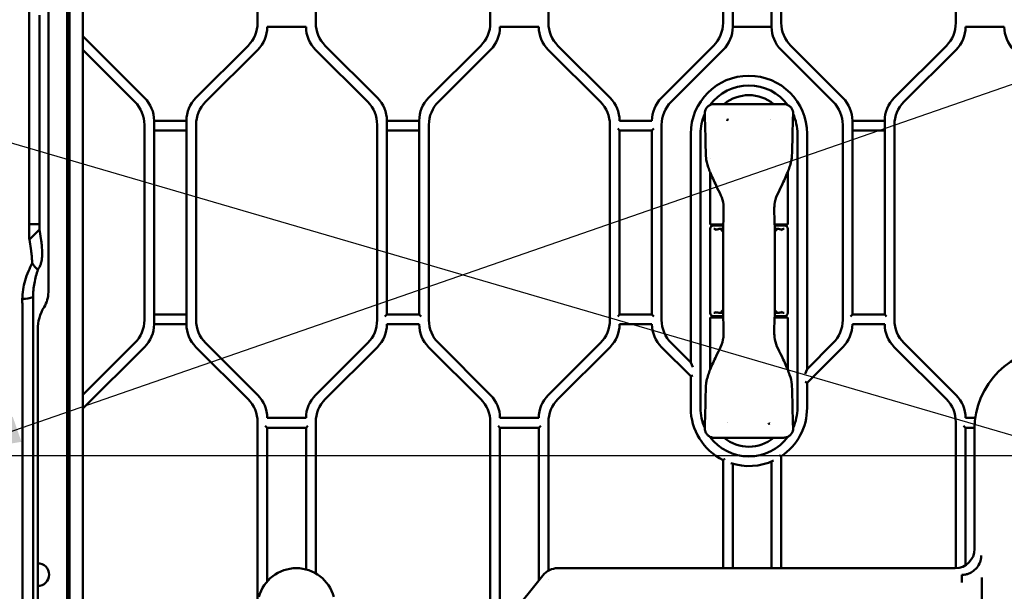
# Model space of a CAD drawing. Header units: millimetres. Extents: x 0 to 14369, y -869 to 2970.
# Tile 23 of 256: x 667 to 971, y 256 to 433. Entities that reach past the tile are written whole.
import ezdxf

# ---------------------------------------------------------------- set-up
doc = ezdxf.new("R2010")
doc.units = ezdxf.units.MM
doc.header["$LTSCALE"] = 10
for name, color, linetype, lineweight in [('Sichtbar (ISO)', 7, 'Continuous', 50), ('Skizziergeometrie (ISO)', 7, 'Continuous', 25), ('Symbol (ISO)', 7, 'Continuous', 25)]:
    doc.layers.add(name, color=color, linetype=linetype, lineweight=lineweight)
doc.styles.add('Notiztext (DIN)', font='isocpeur.ttf')
doc.dimstyles.new('Standard - Methode 2a (DIN)$7', dxfattribs={"dimscale": 10, "dimtxt": 3.5, "dimasz": 2.5, "dimexe": 3.175, "dimexo": 0.8, "dimgap": 0.8, "dimtad": 1, "dimtih": 1, "dimtoh": 1, "dimrnd": 1e-08, "dimtxsty": 'Notiztext (DIN)', "dimcen": 0.09, "dimdle": 10, "dimclrd": 256, "dimclre": 256, "dimclrt": 256, "dimazin": 2, "dimtfac": 1, "dimtmove": 0, "dimatfit": 3, "dimfxl": 1, "dimtolj": 1, "dimlwd": -1, "dimlwe": -1, "dimarcsym": 0})

msp = doc.modelspace()

# ---------------------------------------------------------------- linework, layer by layer
at = {"layer": 'Sichtbar (ISO)'}
for p, q in [((887.235, 430.591), (887.235, 493.55)), ((887.235, 493.55), (887.235, 430.591)), ((899.235, 493.55), (899.235, 430.591)), ((899.235, 430.591), (899.235, 493.55)), ((740.235, 492.307), (740.235, 431.834)), ((740.235, 431.834), (740.235, 492.307)), ((758.235, 431.834), (758.235, 492.307)), ((758.235, 492.307), (758.235, 431.834)), ((812.235, 492.307), (812.235, 431.834)), ((812.235, 431.834), (812.235, 492.307)), ((830.235, 431.834), (830.235, 492.307)), ((830.235, 431.834), (830.235, 492.307)), ((884.235, 492.307), (884.235, 431.834)), ((884.235, 492.307), (884.235, 431.834)), ((902.235, 431.834), (902.235, 492.307)), ((902.235, 492.307), (902.235, 431.834)), ((956.235, 492.307), (956.235, 431.834)), ((956.235, 431.834), (956.235, 492.307)), ((681.383, 232.759), (681.383, 482.426)), ((682.035, 482.172), (682.035, 232.356)), ((682.035, 232.356), (682.035, 482.172)), ((686.235, 230.488), (686.235, 481.182)), ((686.235, 481.182), (686.235, 230.488)), ((675.535, 348.536), (675.535, 453.605)), ((669.6, 369.506), (669.6, 432.635)), ((672.766, 432.606), (672.766, 369.506)), ((743.235, 430.591), (755.235, 430.591)), ((815.235, 430.591), (827.235, 430.591)), ((887.235, 430.591), (899.235, 430.591)), ((899.235, 430.591), (887.235, 430.591)), ((959.235, 430.591), (971.235, 430.591)), ((705.306, 408.621), (686.235, 427.692)), ((686.235, 427.692), (705.306, 408.621)), ((686.235, 423.449), (702.306, 407.378)), ((702.306, 407.378), (686.235, 423.449)), ((737.306, 424.763), (721.163, 408.621)), ((721.163, 408.621), (737.306, 424.763)), ((724.163, 407.378), (740.306, 423.52)), ((724.163, 407.378), (740.306, 423.52)), ((758.163, 423.52), (774.306, 407.378)), ((758.163, 423.52), (774.306, 407.378)), ((777.306, 408.621), (761.163, 424.763)), ((761.163, 424.763), (777.306, 408.621)), ((809.306, 424.763), (793.163, 408.621)), ((793.163, 408.621), (809.306, 424.763)), ((796.163, 407.378), (812.306, 423.52)), ((796.163, 407.378), (812.306, 423.52)), ((830.163, 423.52), (846.306, 407.378)), ((830.163, 423.52), (846.306, 407.378)), ((849.306, 408.621), (833.163, 424.763)), ((849.306, 408.621), (833.163, 424.763)), ((881.306, 424.763), (865.163, 408.621)), ((881.306, 424.763), (865.163, 408.621)), ((868.163, 407.378), (884.306, 423.52)), ((884.306, 423.52), (868.163, 407.378)), ((902.163, 423.52), (918.306, 407.378)), ((918.306, 407.378), (902.163, 423.52)), ((921.306, 408.621), (905.163, 424.763)), ((905.163, 424.763), (921.306, 408.621)), ((953.306, 424.763), (937.163, 408.621)), ((937.163, 408.621), (953.306, 424.763)), ((940.163, 407.378), (956.306, 423.52)), ((940.163, 407.378), (956.306, 423.52)), ((902.906, 406.718), (881.563, 406.718)), ((705.235, 400.307), (705.235, 339.834)), ((705.235, 339.834), (705.235, 400.307)), ((718.235, 401.55), (708.235, 401.55)), ((708.235, 338.591), (708.235, 401.55)), ((708.235, 401.55), (718.235, 401.55)), ((708.235, 401.55), (708.235, 338.591)), ((718.235, 401.55), (718.235, 338.591)), ((718.235, 338.591), (718.235, 401.55)), ((721.235, 339.834), (721.235, 400.307)), ((721.235, 339.834), (721.235, 400.307)), ((777.235, 400.307), (777.235, 339.834)), ((777.235, 400.307), (777.235, 339.834)), ((780.235, 341.591), (780.235, 401.55)), ((790.235, 401.55), (780.235, 401.55)), ((780.235, 401.55), (780.235, 341.591)), ((780.235, 401.55), (790.235, 401.55)), ((790.235, 401.55), (790.235, 341.591)), ((790.235, 341.591), (790.235, 401.55)), ((793.235, 339.834), (793.235, 400.307)), ((793.235, 339.834), (793.235, 400.307)), ((849.235, 400.307), (849.235, 339.834)), ((849.235, 400.307), (849.235, 339.834)), ((851.635, 399.15), (852.235, 398.55)), ((862.235, 401.55), (852.235, 401.55)), ((862.235, 398.55), (862.835, 399.15)), ((865.235, 339.834), (865.235, 400.307)), ((865.235, 400.307), (865.235, 339.834)), ((921.235, 400.307), (921.235, 339.834)), ((921.235, 339.834), (921.235, 400.307)), ((924.235, 341.591), (924.235, 401.55)), ((934.235, 401.55), (924.235, 401.55)), ((924.235, 401.55), (924.235, 341.591)), ((924.235, 401.55), (934.235, 401.55)), ((934.235, 401.55), (934.235, 341.591)), ((934.235, 341.591), (934.235, 401.55)), ((937.235, 339.834), (937.235, 400.307)), ((937.235, 339.834), (937.235, 400.307)), ((708.235, 398.55), (718.235, 398.55)), ((718.235, 398.55), (708.235, 398.55)), ((780.235, 398.55), (790.235, 398.55)), ((790.235, 398.55), (780.235, 398.55)), ((852.235, 341.591), (852.235, 398.55)), ((852.235, 398.55), (852.235, 341.591)), ((852.235, 398.55), (862.235, 398.55)), ((862.235, 398.55), (862.235, 341.591)), ((862.235, 341.591), (862.235, 398.55)), ((874.235, 397.471), (874.235, 326.692)), ((874.235, 326.692), (874.235, 397.471)), ((877.235, 312.671), (877.235, 397.471)), ((877.235, 397.471), (877.235, 312.671)), ((907.235, 397.471), (907.235, 312.671)), ((907.235, 312.671), (907.235, 397.471)), ((910.235, 324.692), (910.235, 397.471)), ((910.235, 397.471), (910.235, 324.692)), ((924.235, 398.55), (934.235, 398.55)), ((934.235, 398.55), (924.235, 398.55)), ((880.235, 389.769), (880.235, 389.769)), ((880.235, 385.621), (880.235, 369.471)), ((904.235, 369.471), (904.235, 385.621)), ((672.766, 369.506), (669.6, 369.506)), ((880.235, 369.471), (884.273, 369.471)), ((884.248, 369.071), (881.235, 369.071)), ((884.235, 369.471), (884.235, 369.071)), ((884.268, 369.071), (884.26, 369.071)), ((884.284, 369.471), (884.293, 369.471)), ((900.196, 369.471), (904.235, 369.471)), ((903.235, 369.071), (900.221, 369.071)), ((900.235, 369.471), (900.235, 369.071)), ((669.657, 364.808), (672.825, 367.929)), ((672.825, 367.929), (673.324, 364.463)), ((880.235, 368.071), (880.235, 342.071)), ((880.256, 368.45), (880.294, 368.411)), ((880.256, 368.45), (880.256, 368.274)), ((880.256, 368.45), (880.309, 368.45)), ((880.294, 368.411), (880.256, 368.45)), ((884.241, 368.071), (883.299, 368.071)), ((901.171, 368.071), (900.237, 368.071)), ((904.16, 368.45), (904.214, 368.45)), ((904.214, 368.45), (904.175, 368.411)), ((904.175, 368.411), (904.214, 368.45)), ((904.214, 368.274), (904.214, 368.45)), ((904.235, 368.071), (904.235, 342.071)), ((670.158, 361.332), (669.657, 364.808)), ((667.492, 248.133), (667.492, 342.538)), ((670.819, 248.133), (670.819, 342.538)), ((718.235, 341.591), (708.235, 341.591)), ((708.235, 341.591), (718.235, 341.591)), ((780.235, 341.591), (779.635, 340.991)), ((790.235, 341.591), (780.235, 341.591)), ((790.835, 340.991), (790.235, 341.591)), ((852.235, 341.591), (851.635, 340.991)), ((862.235, 341.591), (852.235, 341.591)), ((862.835, 340.991), (862.235, 341.591)), ((880.256, 341.867), (880.256, 341.691)), ((880.256, 341.691), (880.294, 341.73)), ((880.294, 341.73), (880.256, 341.691)), ((880.309, 341.691), (880.256, 341.691)), ((883.299, 342.071), (884.232, 342.071)), ((900.237, 342.071), (901.171, 342.071)), ((904.214, 341.691), (904.16, 341.691)), ((904.214, 341.691), (904.175, 341.73)), ((904.175, 341.73), (904.214, 341.691)), ((904.214, 341.691), (904.214, 341.867)), ((924.235, 341.591), (923.635, 340.991)), ((934.235, 341.591), (924.235, 341.591)), ((934.835, 340.991), (934.235, 341.591)), ((708.235, 338.591), (718.235, 338.591)), ((718.235, 338.591), (708.235, 338.591)), ((780.235, 338.591), (790.235, 338.591)), ((852.235, 338.591), (862.235, 338.591)), ((884.273, 340.671), (880.235, 340.671)), ((880.235, 340.671), (880.235, 324.52)), ((881.235, 341.071), (884.248, 341.071)), ((884.235, 340.671), (884.235, 341.071)), ((904.235, 340.671), (900.196, 340.671)), ((900.221, 341.071), (903.235, 341.071)), ((900.235, 340.671), (900.235, 341.071)), ((904.235, 324.52), (904.235, 340.671)), ((924.235, 338.591), (934.235, 338.591)), ((672.235, 336.897), (672.235, 249.549)), ((702.306, 332.763), (686.235, 316.692)), ((686.235, 316.692), (702.306, 332.763)), ((740.306, 316.621), (724.163, 332.763)), ((740.306, 316.621), (724.163, 332.763)), ((774.306, 332.763), (758.163, 316.621)), ((774.306, 332.763), (758.163, 316.621)), ((812.306, 316.621), (796.163, 332.763)), ((812.306, 316.621), (796.163, 332.763)), ((846.306, 332.763), (830.163, 316.621)), ((846.306, 332.763), (830.163, 316.621)), ((874.235, 326.692), (868.163, 332.763)), ((868.163, 332.763), (874.235, 326.692)), ((918.306, 332.763), (910.235, 324.692)), ((910.235, 324.692), (918.306, 332.763)), ((956.306, 316.621), (940.163, 332.763)), ((956.306, 316.621), (940.163, 332.763)), ((686.235, 312.449), (705.306, 331.52)), ((705.306, 331.52), (686.235, 312.449)), ((721.163, 331.52), (737.306, 315.378)), ((737.306, 315.378), (721.163, 331.52)), ((761.163, 315.378), (777.306, 331.52)), ((761.163, 315.378), (777.306, 331.52)), ((793.163, 331.52), (809.306, 315.378)), ((793.163, 331.52), (809.306, 315.378)), ((833.163, 315.378), (849.306, 331.52)), ((833.163, 315.378), (849.306, 331.52)), ((865.163, 331.52), (874.235, 322.449)), ((865.163, 331.52), (874.235, 322.449)), ((910.235, 320.449), (921.306, 331.52)), ((910.235, 320.449), (921.306, 331.52)), ((937.163, 331.52), (953.306, 315.378)), ((937.163, 331.52), (953.306, 315.378)), ((874.235, 326.692), (874.835, 325.243)), ((874.235, 326.692), (874.835, 325.243)), ((910.235, 324.692), (909.635, 323.243)), ((910.235, 324.692), (909.635, 323.243)), ((874.235, 322.449), (874.835, 322.698)), ((874.835, 322.698), (874.235, 322.449)), ((874.235, 322.449), (874.235, 312.671)), ((874.235, 322.449), (874.235, 312.671)), ((905.511, 319.883), (905.511, 319.883)), ((909.635, 320.698), (910.235, 320.449)), ((910.235, 320.449), (909.635, 320.698)), ((910.235, 312.671), (910.235, 320.449)), ((910.235, 312.671), (910.235, 320.449)), ((740.235, 308.307), (740.235, 252.65)), ((740.235, 252.65), (740.235, 308.307)), ((755.235, 309.55), (743.235, 309.55)), ((758.235, 261.463), (758.235, 308.307)), ((758.235, 261.463), (758.235, 308.307)), ((812.235, 308.307), (812.235, 247.834)), ((812.235, 308.307), (812.235, 247.834)), ((827.235, 309.55), (815.235, 309.55)), ((830.235, 262.333), (830.235, 308.307)), ((830.235, 262.333), (830.235, 308.307)), ((956.235, 308.307), (956.235, 263.074)), ((956.235, 308.307), (956.235, 263.074)), ((962.275, 309.55), (959.235, 309.55)), ((742.635, 307.15), (743.235, 306.55)), ((743.235, 259.008), (743.235, 306.55)), ((743.235, 306.55), (743.235, 259.008)), ((743.235, 306.55), (755.235, 306.55)), ((755.235, 306.55), (755.835, 307.15)), ((755.235, 306.55), (755.235, 262.689)), ((755.235, 262.689), (755.235, 306.55)), ((814.635, 307.15), (815.235, 306.55)), ((815.235, 246.591), (815.235, 306.55)), ((815.235, 306.55), (815.235, 246.591)), ((815.235, 306.55), (827.235, 306.55)), ((827.235, 306.55), (827.835, 307.15)), ((827.235, 306.55), (827.235, 259.321)), ((827.235, 259.321), (827.235, 306.55)), ((958.635, 307.15), (959.235, 306.55)), ((959.235, 263.991), (959.235, 306.55)), ((959.235, 306.55), (959.235, 263.991)), ((959.235, 306.55), (962.038, 306.55)), ((962.033, 306.071), (962.033, 269.062)), ((881.563, 303.424), (902.906, 303.424)), ((884.235, 296.546), (884.235, 263.071)), ((884.235, 296.546), (884.235, 263.071)), ((899.235, 296.087), (899.235, 263.071)), ((899.235, 263.071), (899.235, 296.087)), ((902.235, 263.071), (902.235, 297.704)), ((902.235, 263.071), (902.235, 297.704)), ((887.235, 263.071), (887.235, 295.379)), ((887.235, 295.379), (887.235, 263.071)), ((956.042, 263.071), (833.114, 263.071)), ((828.436, 260.822), (805.238, 231.825)), ((830.235, 259.561), (830.235, 259.562)), ((830.235, 259.561), (830.235, 259.562)), ((958.124, 258.592), (958.124, 260.989)), ((964.3, 222.249), (964.302, 260.24))]:
    msp.add_line(p, q, dxfattribs=at)
for centre, radius, start, end in [((730.235, 431.834), 10, 315, 0), ((730.235, 431.834), 10, 315, 0), ((733.235, 430.591), 10, 315, 0), ((733.235, 430.591), 10, 315, 0), ((765.235, 430.591), 10, 180, 225), ((765.235, 430.591), 10, 180, 225), ((768.235, 431.834), 10, 180, 225), ((768.235, 431.834), 10, 180, 225), ((802.235, 431.834), 10, 315, 0), ((802.235, 431.834), 10, 315, 0), ((805.235, 430.591), 10, 315, 0), ((805.235, 430.591), 10, 315, 0), ((837.235, 430.591), 10, 180, 225), ((837.235, 430.591), 10, 180, 225), ((840.235, 431.834), 10, 180, 225), ((840.235, 431.834), 10, 180, 225), ((874.235, 431.834), 10, 315, 0), ((874.235, 431.834), 10, 315, 0), ((877.235, 430.591), 10, 315, 0), ((877.235, 430.591), 10, 315, 0), ((909.235, 430.591), 10, 180, 225), ((909.235, 430.591), 10, 180, 225), ((912.235, 431.834), 10, 180, 225), ((912.235, 431.834), 10, 180, 225), ((946.235, 431.834), 10, 315, 0), ((946.235, 431.834), 10, 315, 0), ((949.235, 430.591), 10, 315, 0), ((949.235, 430.591), 10, 315, 0), ((981.235, 430.591), 10, 180, 225), ((981.235, 430.591), 10, 180, 225), ((892.235, 397.471), 18, 0, 180), ((892.235, 397.471), 18, 0, 180), ((892.235, 397.471), 15, 36.45195, 143.54886), ((892.235, 397.471), 15, 36.45195, 143.54886), ((698.235, 401.55), 10, 0, 45), ((698.235, 401.55), 10, 0, 45), ((728.235, 401.55), 10, 135, 180), ((728.235, 401.55), 10, 135, 180), ((770.235, 401.55), 10, 0, 45), ((770.235, 401.55), 10, 0, 45), ((800.235, 401.55), 10, 135, 180), ((800.235, 401.55), 10, 135, 180), ((842.235, 401.55), 10, 0, 45), ((842.235, 401.55), 10, 0, 45), ((872.235, 401.55), 10, 135, 180), ((872.235, 401.55), 10, 135, 180), ((892.235, 397.471), 12, 50.40623, 129.59377), ((914.235, 401.55), 10, 0, 45), ((914.235, 401.55), 10, 0, 45), ((944.235, 401.55), 10, 135, 180), ((944.235, 401.55), 10, 135, 180), ((695.235, 400.307), 10, 0, 45), ((695.235, 400.307), 10, 0, 45), ((731.235, 400.307), 10, 135, 180), ((731.235, 400.307), 10, 135, 180), ((767.235, 400.307), 10, 0, 45), ((767.235, 400.307), 10, 0, 45), ((803.235, 400.307), 10, 135, 180), ((803.235, 400.307), 10, 135, 180), ((839.235, 400.307), 10, 0, 45), ((839.235, 400.307), 10, 0, 45), ((875.235, 400.307), 10, 135, 180), ((875.235, 400.307), 10, 135, 180), ((911.235, 400.307), 10, 0, 45), ((911.235, 400.307), 10, 0, 45), ((947.235, 400.307), 10, 135, 180), ((947.235, 400.307), 10, 135, 180), ((892.235, 397.471), 15, 155.68294, 180), ((892.235, 397.471), 15, 155.68294, 180), ((892.235, 397.471), 8, 144.71038, 144.71338), ((892.235, 397.471), 15, 0, 24.31706), ((892.235, 397.471), 15, 0, 24.31706), ((892.235, 397.471), 8, 34.41257, 34.41291), ((881.235, 368.071), 1, 90, 180), ((903.235, 368.071), 1, 0, 90), ((881.235, 342.071), 1, 180, 270), ((903.235, 342.071), 1, 270, 0), ((695.235, 339.834), 10, 315, 0), ((695.235, 339.834), 10, 315, 0), ((698.235, 338.591), 10, 315, 0), ((698.235, 338.591), 10, 315, 0), ((728.235, 338.591), 10, 180, 225), ((728.235, 338.591), 10, 180, 225), ((731.235, 339.834), 10, 180, 225), ((731.235, 339.834), 10, 180, 225), ((767.235, 339.834), 10, 315, 0), ((767.235, 339.834), 10, 315, 0), ((770.235, 338.591), 10, 315, 0), ((770.235, 338.591), 10, 315, 0), ((800.235, 338.591), 10, 180, 225), ((800.235, 338.591), 10, 180, 225), ((803.235, 339.834), 10, 180, 225), ((803.235, 339.834), 10, 180, 225), ((839.235, 339.834), 10, 315, 0), ((839.235, 339.834), 10, 315, 0), ((842.235, 338.591), 10, 315, 0), ((842.235, 338.591), 10, 315, 0), ((872.235, 338.591), 10, 180, 225), ((872.235, 338.591), 10, 180, 225), ((875.235, 339.834), 10, 180, 225), ((875.235, 339.834), 10, 180, 225), ((911.235, 339.834), 10, 315, 0), ((911.235, 339.834), 10, 315, 0), ((914.235, 338.591), 10, 315, 0), ((914.235, 338.591), 10, 315, 0), ((944.235, 338.591), 10, 180, 225), ((944.235, 338.591), 10, 180, 225), ((947.235, 339.834), 10, 180, 225), ((947.235, 339.834), 10, 180, 225), ((987.235, 306.071), 25.201, 90, 180), ((730.235, 308.307), 10, 0, 45), ((730.235, 308.307), 10, 0, 45), ((733.235, 309.55), 10, 0, 45), ((733.235, 309.55), 10, 0, 45), ((765.235, 309.55), 10, 135, 180), ((765.235, 309.55), 10, 135, 180), ((768.235, 308.307), 10, 135, 180), ((768.235, 308.307), 10, 135, 180), ((802.235, 308.307), 10, 0, 45), ((802.235, 308.307), 10, 0, 45), ((805.235, 309.55), 10, 0, 45), ((805.235, 309.55), 10, 0, 45), ((837.235, 309.55), 10, 135, 180), ((837.235, 309.55), 10, 135, 180), ((840.235, 308.307), 10, 135, 180), ((840.235, 308.307), 10, 135, 180), ((946.235, 308.307), 10, 0, 45), ((946.235, 308.307), 10, 0, 45), ((949.235, 309.55), 10, 0, 45), ((949.235, 309.55), 10, 0, 45), ((892.235, 312.671), 18, 180, 243.6122), ((892.235, 312.671), 18, 180, 243.6122), ((892.235, 312.671), 15, 180, 204.31706), ((892.235, 312.671), 15, 180, 204.31706), ((892.235, 312.671), 18, 303.74899, 0), ((892.235, 312.671), 18, 303.74899, 0), ((892.235, 312.671), 15, 335.68294, 0), ((892.235, 312.671), 15, 335.68294, 0), ((892.235, 312.671), 8, 215.09213, 215.09334), ((892.234, 312.671), 8, 325.50273, 325.50322), ((892.235, 312.671), 15, 216.45195, 323.54886), ((892.235, 312.671), 15, 216.45195, 323.54886), ((892.235, 312.671), 12, 230.40623, 309.59377), ((892.235, 312.671), 18, 251.8738, 294.97497), ((892.235, 312.671), 18, 251.8738, 294.97497), ((672.235, 261.071), 3.5, 270, 90), ((672.235, 261.071), 3.5, 270, 90), ((752.235, 251.071), 12, 15, 165)]:
    msp.add_arc(centre, radius, start, end, dxfattribs=at)
for centre, major_axis, ratio, start_param, end_param in [((885.235, 368.836), (1, -0.034), 0.4299466, 3.126804, 3.1562706), ((899.234, 368.836), (1, 0.034), 0.4299438, 6.2685166, 6.2979831), ((667.524, 348.689), (-1.215, 8.437), 0.9385552, 3.9779076, 4.5601601), ((684.251, 336.668), (1.822, -12.655), 0.9385552, 3.9779076, 4.5601601), ((885.235, 341.305), (1, 0.034), 0.4299438, 3.126924, 3.1563904), ((899.234, 341.305), (1, -0.034), 0.4299441, 6.2683956, 6.2978627), ((956.025, 269.079), (-4.254, 4.254), 0.9972647, 2.357564, 3.9256213), ((833.122, 257.062), (-2.604, 5.417), 0.9983138, 5.8358162, 6.7304366)]:
    msp.add_ellipse(centre, major_axis=major_axis, ratio=ratio, start_param=start_param, end_param=end_param, dxfattribs=at)
for points, knots in [([(669.6, 432.635), (669.6, 433.143), (669.593, 433.649), (669.584, 434.622), (669.582, 435.084), (669.592, 435.922), (669.604, 436.293), (669.633, 436.913), (669.649, 437.159), (669.657, 437.333)], [-0.30604565, -0.30604565, -0.30604565, -0.30604565, -0.22973931, -0.22973931, -0.15301664, -0.15301664, -0.07630058, -0.07630058, -0.000001, -0.000001, -0.000001, -0.000001]), ([(672.823, 434.202), (672.814, 434.133), (672.806, 434.047), (672.791, 433.841), (672.785, 433.724), (672.775, 433.45), (672.771, 433.299), (672.767, 432.965), (672.766, 432.785), (672.766, 432.606)], [-0.10425951, -0.10425951, -0.10425951, -0.10425951, -0.07717399, -0.07717399, -0.05198374, -0.05198374, -0.02693064, -0.02693064, -0.00001191, -0.00001191, -0.00001191, -0.00001191]), ([(878.564, 403.696), (878.558, 404.016), (878.602, 404.34), (878.79, 404.956), (878.942, 405.253), (879.316, 405.758), (879.538, 405.976), (880.035, 406.328), (880.315, 406.468), (880.913, 406.664), (881.24, 406.717), (881.563, 406.718)], [0, 0, 0, 0, 0.047882, 0.047882, 0.09657416, 0.09657416, 0.14208099, 0.14208099, 0.18802274, 0.18802274, 0.23645899, 0.23645899, 0.23645899, 0.23645899]), ([(902.906, 406.718), (903.226, 406.717), (903.549, 406.665), (904.164, 406.466), (904.463, 406.315), (904.988, 405.928), (905.22, 405.685), (905.569, 405.165), (905.699, 404.886), (905.871, 404.307), (905.913, 403.999), (905.905, 403.696)], [0, 0, 0, 0, 0.04790711, 0.04790711, 0.09693461, 0.09693461, 0.14578288, 0.14578288, 0.19093518, 0.19093518, 0.23639766, 0.23639766, 0.23639766, 0.23639766]), ([(885.542, 401.5), (885.546, 401.58), (885.555, 401.658), (885.57, 401.732), (885.577, 401.764), (885.585, 401.796), (885.594, 401.827), (885.605, 401.867), (885.619, 401.906), (885.634, 401.944), (885.66, 402.01), (885.692, 402.073), (885.728, 402.132)], [0, 0, 0, 0, 0.33333333, 0.33333333, 0.33333333, 0.47908699, 0.47908699, 0.47908699, 0.66666667, 0.66666667, 0.66666667, 0.99995189, 0.99995189, 0.99995189, 0.99995189]), ([(880.246, 385.592), (880.035, 386.115), (879.842, 386.647), (879.342, 388.183), (878.976, 389.206), (878.958, 390.257)], [0, 0, 0, 0, 0.08466845, 0.08466845, 0.2424126, 0.2424126, 0.2424126, 0.2424126]), ([(905.511, 390.258), (905.504, 389.85), (905.415, 389.446), (905.186, 388.443), (905.014, 387.844), (904.643, 386.692), (904.443, 386.138), (904.223, 385.592)], [0, 0, 0, 0, 0.06117041, 0.06117041, 0.15437238, 0.15437238, 0.24269216, 0.24269216, 0.24269216, 0.24269216]), ([(884.334, 375.604), (884.23, 376.581), (883.948, 377.546), (883.112, 379.473), (882.555, 380.446), (882.085, 381.46)], [0, 0, 0, 0, 0.14740806, 0.14740806, 0.3150296, 0.3150296, 0.3150296, 0.3150296]), ([(902.384, 381.46), (901.945, 380.513), (901.432, 379.602), (900.567, 377.689), (900.247, 376.654), (900.135, 375.604)], [0, 0, 0, 0, 0.15651368, 0.15651368, 0.31492024, 0.31492024, 0.31492024, 0.31492024]), ([(884.235, 368.876), (884.305, 369.898), (884.353, 371.017), (884.383, 372.617), (884.388, 373.095), (884.388, 373.571)], [0, 0, 0, 0, 0.17092944, 0.17092944, 0.24232587, 0.24232587, 0.24232587, 0.24232587]), ([(900.082, 373.571), (900.082, 372.428), (900.108, 371.271), (900.18, 369.74), (900.205, 369.301), (900.234, 368.876)], [0, 0, 0, 0, 0.17135021, 0.17135021, 0.24232225, 0.24232225, 0.24232225, 0.24232225]), ([(669.6, 369.506), (669.6, 368.998), (669.593, 368.492), (669.584, 367.519), (669.582, 367.057), (669.592, 366.219), (669.604, 365.848), (669.633, 365.228), (669.649, 364.982), (669.657, 364.808)], [0.000001, 0.000001, 0.000001, 0.000001, 0.07630703, 0.07630703, 0.15302625, 0.15302625, 0.22974126, 0.22974126, 0.30603639, 0.30603639, 0.30603639, 0.30603639]), ([(672.766, 369.506), (672.767, 369.127), (672.771, 368.789), (672.781, 368.521), (672.791, 368.253), (672.806, 368.055), (672.825, 367.929)], [0.00000108, 0.00000108, 0.00000108, 0.00000108, 0.5, 0.5, 0.5, 0.99999476, 0.99999476, 0.99999476, 0.99999476]), ([(884.237, 368.691), (884.24, 367.449), (884.236, 366.208), (884.235, 364.966), (884.23, 361.667), (884.235, 358.369), (884.235, 355.07)], [0.00000258, 0.00000258, 0.00000258, 0.00000258, 0.27351948, 0.27351948, 0.27351948, 1, 1, 1, 1]), ([(884.235, 368.864), (884.235, 368.861), (884.235, 368.857), (884.235, 368.848), (884.235, 368.843), (884.235, 368.824), (884.235, 368.808), (884.235, 368.761), (884.235, 368.724), (884.237, 368.691)], [-0.0095081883, -0.0095081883, -0.0095081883, -0.0095081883, -0.0085306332, -0.0085306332, -0.0074950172, -0.0074950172, -0.0051323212, -0.0051323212, -0.0002609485, -0.0002609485, -0.0002609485, -0.0002609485]), ([(900.235, 355.07), (900.235, 358.369), (900.231, 361.667), (900.234, 364.966), (900.236, 366.207), (900.238, 367.449), (900.237, 368.691)], [0, 0, 0, 0, 0.7264823, 0.7264823, 0.7264823, 1, 1, 1, 1]), ([(900.235, 368.724), (900.235, 368.747), (900.235, 368.771), (900.235, 368.808), (900.235, 368.824), (900.235, 368.843), (900.235, 368.848), (900.235, 368.857), (900.235, 368.861), (900.235, 368.864)], [-0.007705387, -0.007705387, -0.007705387, -0.007705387, -0.0043992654, -0.0043992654, -0.0020244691, -0.0020244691, -0.0009836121, -0.0009836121, -0.0000009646, -0.0000009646, -0.0000009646, -0.0000009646]), ([(882.72, 367.989), (882.635, 367.967), (882.556, 367.944), (882.422, 367.914), (882.369, 367.905), (882.273, 367.898), (882.233, 367.898), (882.135, 367.904), (882.081, 367.912), (881.872, 367.959), (881.725, 368.018), (881.523, 368.059), (881.481, 368.065), (881.44, 368.068)], [-0.14662937, -0.14662937, -0.14662937, -0.14662937, -0.12154983, -0.12154983, -0.10421704, -0.10421704, -0.09078041, -0.09078041, -0.07273875, -0.07273875, -0.02108659, -0.02108659, -0.0068725, -0.0068725, -0.0068725, -0.0068725]), ([(883.298, 368.071), (883.199, 368.071), (883.104, 368.064), (882.908, 368.035), (882.814, 368.013), (882.72, 367.989)], [-0.046013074, -0.046013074, -0.046013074, -0.046013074, -0.023791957, -0.023791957, -0.000030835, -0.000030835, -0.000030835, -0.000030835]), ([(884.239, 367.153), (884.133, 367.304), (883.837, 367.673), (883.513, 367.945), (883.298, 368.071)], [0.59541916, 0.59541916, 0.59541916, 0.59541916, 0.75, 1, 1, 1, 1]), ([(901.171, 368.071), (900.956, 367.945), (900.635, 367.675), (900.341, 367.31), (900.237, 367.162)], [0, 0, 0, 0, 0.25, 0.40142511, 0.40142511, 0.40142511, 0.40142511]), ([(901.749, 367.989), (901.655, 368.013), (901.561, 368.035), (901.366, 368.064), (901.27, 368.071), (901.171, 368.071)], [-0.046041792, -0.046041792, -0.046041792, -0.046041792, -0.022271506, -0.022271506, -0.000012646, -0.000012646, -0.000012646, -0.000012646]), ([(903.029, 368.068), (902.988, 368.065), (902.947, 368.059), (902.746, 368.019), (902.598, 367.959), (902.388, 367.913), (902.334, 367.904), (902.237, 367.898), (902.196, 367.898), (902.1, 367.905), (902.048, 367.914), (901.914, 367.943), (901.835, 367.967), (901.749, 367.989)], [-0.12129852, -0.12129852, -0.12129852, -0.12129852, -0.10922201, -0.10922201, -0.06425695, -0.06425695, -0.04856015, -0.04856015, -0.03688953, -0.03688953, -0.02185802, -0.02185802, -0.00002355, -0.00002355, -0.00002355, -0.00002355]), ([(673.324, 364.463), (673.365, 364.175), (673.405, 363.864), (673.485, 363.12), (673.523, 362.707), (673.56, 362.252)], [-0.24745714, -0.24745714, -0.24745714, -0.24745714, -0.1253141, -0.1253141, -0.00029978, -0.00029978, -0.00029978, -0.00029978]), ([(670.555, 357.429), (670.526, 357.854), (670.496, 358.255), (670.434, 359.011), (670.402, 359.364), (670.335, 360.019), (670.301, 360.32), (670.23, 360.868), (670.194, 361.114), (670.158, 361.332)], [0.00006086, 0.00006086, 0.00006086, 0.00006086, 0.09555917, 0.09555917, 0.19123709, 0.19123709, 0.28686677, 0.28686677, 0.38248167, 0.38248167, 0.38248167, 0.38248167]), ([(673.56, 362.252), (673.63, 361.359), (673.661, 360.361), (673.537, 358.852), (673.455, 358.252), (673.217, 357.335), (673.119, 357.023), (672.838, 356.335), (672.673, 356.03), (672.502, 355.769)], [-0.30976326, -0.30976326, -0.30976326, -0.30976326, -0.16514188, -0.16514188, -0.08593909, -0.08593909, -0.04706002, -0.04706002, -0.0000136, -0.0000136, -0.0000136, -0.0000136]), ([(667.47, 346.281), (667.466, 347.302), (667.541, 348.293), (667.838, 350.237), (668.057, 351.174), (668.615, 353.086), (668.972, 354.048), (669.737, 355.837), (670.148, 356.67), (670.555, 357.429)], [0.00001349, 0.00001349, 0.00001349, 0.00001349, 0.15588231, 0.15588231, 0.31186093, 0.31186093, 0.49262299, 0.49262299, 0.67475242, 0.67475242, 0.67475242, 0.67475242]), ([(670.555, 357.429), (670.64, 357.29), (670.728, 357.151), (670.916, 356.874), (671.015, 356.739), (671.189, 356.515), (671.261, 356.427), (671.724, 355.886), (672.062, 355.606), (672.286, 355.417)], [0, 0, 0, 0, 0.04637098, 0.04637098, 0.09290232, 0.09290232, 0.12377966, 0.12377966, 0.28509255, 0.28509255, 0.28509255, 0.28509255]), ([(672.286, 355.417), (671.876, 354.154), (671.487, 352.773), (670.941, 349.877), (670.773, 348.436), (670.798, 346.875)], [0.00000097, 0.00000097, 0.00000097, 0.00000097, 0.27146084, 0.27146084, 0.51931406, 0.51931406, 0.51931406, 0.51931406]), ([(672.502, 355.769), (672.465, 355.711), (672.428, 355.653), (672.356, 355.536), (672.321, 355.477), (672.286, 355.417)], [0.000127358, 0.000127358, 0.000127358, 0.000127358, 0.010422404, 0.010422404, 0.020771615, 0.020771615, 0.020771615, 0.020771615]), ([(884.235, 355.07), (884.235, 351.772), (884.238, 348.474), (884.235, 345.175), (884.233, 343.934), (884.231, 342.692), (884.232, 341.45)], [0, 0, 0, 0, 0.7264857, 0.7264857, 0.7264857, 1, 1, 1, 1]), ([(900.237, 341.45), (900.238, 342.692), (900.236, 343.934), (900.234, 345.175), (900.231, 348.474), (900.235, 351.772), (900.235, 355.07)], [0, 0, 0, 0, 0.2735187, 0.2735187, 0.2735187, 1, 1, 1, 1]), ([(670.798, 346.875), (670.243, 346.776), (669.689, 346.677), (668.101, 346.394), (667.757, 346.332), (667.486, 346.284), (667.482, 346.283), (667.47, 346.281)], [0.000001, 0.000001, 0.000001, 0.000001, 0.11198743, 0.11198743, 0.32069133, 0.32069133, 0.32664468, 0.32664468, 0.32664468, 0.32664468]), ([(667.492, 342.538), (667.492, 343.165), (667.488, 343.792), (667.479, 345.042), (667.473, 345.664), (667.47, 346.281)], [0.00000769, 0.00000769, 0.00000769, 0.00000769, 0.09409109, 0.09409109, 0.18834463, 0.18834463, 0.18834463, 0.18834463]), ([(670.819, 342.538), (670.819, 343.265), (670.818, 343.992), (670.81, 345.44), (670.805, 346.16), (670.798, 346.875)], [0.000001, 0.000001, 0.000001, 0.000001, 0.10909513, 0.10909513, 0.2181894, 0.2181894, 0.2181894, 0.2181894]), ([(881.44, 342.073), (881.481, 342.076), (881.522, 342.082), (881.723, 342.122), (881.871, 342.182), (882.081, 342.228), (882.135, 342.237), (882.232, 342.243), (882.273, 342.243), (882.369, 342.236), (882.422, 342.227), (882.555, 342.198), (882.634, 342.174), (882.72, 342.152)], [-0.1212985, -0.1212985, -0.1212985, -0.1212985, -0.10922199, -0.10922199, -0.06425694, -0.06425694, -0.04856013, -0.04856013, -0.03688952, -0.03688952, -0.02185801, -0.02185801, -0.00002354, -0.00002354, -0.00002354, -0.00002354]), ([(882.72, 342.152), (882.814, 342.128), (882.908, 342.106), (883.103, 342.077), (883.199, 342.07), (883.298, 342.07)], [-0.046041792, -0.046041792, -0.046041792, -0.046041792, -0.022271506, -0.022271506, -0.000012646, -0.000012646, -0.000012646, -0.000012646]), ([(883.298, 342.07), (883.513, 342.196), (883.834, 342.466), (884.128, 342.831), (884.232, 342.979)], [0, 0, 0, 0, 0.25, 0.4014874, 0.4014874, 0.4014874, 0.4014874]), ([(884.234, 341.419), (884.235, 341.395), (884.235, 341.371), (884.235, 341.333), (884.235, 341.318), (884.235, 341.298), (884.235, 341.293), (884.235, 341.284), (884.235, 341.28), (884.235, 341.277)], [-0.0077911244, -0.0077911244, -0.0077911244, -0.0077911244, -0.0043992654, -0.0043992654, -0.0020244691, -0.0020244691, -0.0009836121, -0.0009836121, -0.0000009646, -0.0000009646, -0.0000009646, -0.0000009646]), ([(884.388, 336.571), (884.388, 337.713), (884.361, 338.87), (884.289, 340.401), (884.264, 340.84), (884.235, 341.265)], [0, 0, 0, 0, 0.17135021, 0.17135021, 0.24232225, 0.24232225, 0.24232225, 0.24232225]), ([(900.234, 341.265), (900.164, 340.243), (900.116, 339.124), (900.086, 337.524), (900.082, 337.046), (900.082, 336.571)], [0, 0, 0, 0, 0.17092944, 0.17092944, 0.24232601, 0.24232601, 0.24232601, 0.24232601]), ([(900.235, 341.277), (900.235, 341.28), (900.235, 341.284), (900.235, 341.293), (900.235, 341.298), (900.235, 341.317), (900.235, 341.333), (900.235, 341.37), (900.235, 341.394), (900.235, 341.417)], [-0.0093482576, -0.0093482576, -0.0093482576, -0.0093482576, -0.0083704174, -0.0083704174, -0.0073346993, -0.0073346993, -0.0049717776, -0.0049717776, -0.0016775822, -0.0016775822, -0.0016775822, -0.0016775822]), ([(900.237, 342.979), (900.341, 342.831), (900.635, 342.466), (900.956, 342.196), (901.171, 342.07)], [0.59858515, 0.59858515, 0.59858515, 0.59858515, 0.75, 1, 1, 1, 1]), ([(901.171, 342.07), (901.27, 342.07), (901.366, 342.077), (901.561, 342.106), (901.655, 342.128), (901.749, 342.153)], [-0.046013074, -0.046013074, -0.046013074, -0.046013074, -0.023791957, -0.023791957, -0.000030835, -0.000030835, -0.000030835, -0.000030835]), ([(901.749, 342.153), (901.835, 342.174), (901.913, 342.198), (902.047, 342.227), (902.1, 342.236), (902.196, 342.243), (902.237, 342.243), (902.334, 342.237), (902.388, 342.229), (902.597, 342.182), (902.744, 342.123), (902.946, 342.082), (902.988, 342.076), (903.029, 342.073)], [-0.14662937, -0.14662937, -0.14662937, -0.14662937, -0.12154983, -0.12154983, -0.10421704, -0.10421704, -0.09078041, -0.09078041, -0.07273875, -0.07273875, -0.02108659, -0.02108659, -0.0068725, -0.0068725, -0.0068725, -0.0068725]), ([(882.085, 328.681), (882.524, 329.628), (883.037, 330.539), (883.902, 332.452), (884.222, 333.487), (884.334, 334.537)], [0, 0, 0, 0, 0.15651231, 0.15651231, 0.31491802, 0.31491802, 0.31491802, 0.31491802]), ([(900.135, 334.538), (900.239, 333.561), (900.521, 332.595), (901.356, 330.669), (901.913, 329.697), (902.382, 328.685)], [0, 0, 0, 0, 0.14745905, 0.14745905, 0.3149037, 0.3149037, 0.3149037, 0.3149037]), ([(878.958, 319.884), (878.965, 320.291), (879.054, 320.695), (879.283, 321.698), (879.455, 322.297), (879.826, 323.449), (880.026, 324.003), (880.246, 324.549)], [0, 0, 0, 0, 0.06116489, 0.06116489, 0.15437397, 0.15437397, 0.24268754, 0.24268754, 0.24268754, 0.24268754]), ([(904.222, 324.551), (904.433, 324.027), (904.626, 323.496), (905.127, 321.958), (905.494, 320.935), (905.511, 319.883)], [0, 0, 0, 0, 0.08470627, 0.08470627, 0.24252831, 0.24252831, 0.24252831, 0.24252831]), ([(881.563, 303.424), (881.243, 303.424), (880.92, 303.476), (880.305, 303.675), (880.006, 303.826), (879.481, 304.213), (879.249, 304.456), (878.9, 304.976), (878.77, 305.255), (878.598, 305.834), (878.556, 306.142), (878.564, 306.445)], [0, 0, 0, 0, 0.04790711, 0.04790711, 0.09693461, 0.09693461, 0.14578289, 0.14578289, 0.19093518, 0.19093518, 0.23639987, 0.23639987, 0.23639987, 0.23639987]), ([(905.905, 306.445), (905.911, 306.126), (905.867, 305.802), (905.68, 305.186), (905.527, 304.888), (905.154, 304.383), (904.932, 304.166), (904.435, 303.813), (904.154, 303.673), (903.556, 303.477), (903.229, 303.424), (902.906, 303.424)], [0, 0, 0, 0, 0.04787908, 0.04787908, 0.09657216, 0.09657216, 0.14207833, 0.14207833, 0.18802012, 0.18802012, 0.2364691, 0.2364691, 0.2364691, 0.2364691]), ([(884.835, 296.923), (884.833, 296.921), (884.831, 296.92), (884.779, 296.887), (884.729, 296.855), (884.631, 296.794), (884.583, 296.764), (884.474, 296.695), (884.415, 296.658), (884.324, 296.602), (884.29, 296.58), (884.246, 296.553), (884.235, 296.546), (884.235, 296.546)], [-0.000290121, -0.000290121, -0.000290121, -0.000290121, 0, 0, 0.008983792, 0.008983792, 0.017797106, 0.017797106, 0.030455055, 0.030455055, 0.041320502, 0.041320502, 0.051420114, 0.051420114, 0.051420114, 0.051420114]), ([(884.235, 296.546), (884.235, 296.546), (884.246, 296.553), (884.29, 296.58), (884.324, 296.602), (884.415, 296.658), (884.474, 296.695), (884.583, 296.764), (884.631, 296.794), (884.729, 296.855), (884.779, 296.887), (884.831, 296.92), (884.833, 296.921), (884.835, 296.923)], [-0.051420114, -0.051420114, -0.051420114, -0.051420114, -0.041320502, -0.041320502, -0.030455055, -0.030455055, -0.017797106, -0.017797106, -0.008983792, -0.008983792, 0, 0, 0.000290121, 0.000290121, 0.000290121, 0.000290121]), ([(902.235, 297.704), (902.235, 297.704), (902.223, 297.71), (902.175, 297.736), (902.139, 297.755), (902.044, 297.806), (901.983, 297.839), (901.874, 297.898), (901.829, 297.922), (901.735, 297.973), (901.687, 297.999), (901.638, 298.026), (901.636, 298.027), (901.635, 298.028)], [0.050339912, 0.050339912, 0.050339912, 0.050339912, 0.060791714, 0.060791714, 0.071872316, 0.071872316, 0.084376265, 0.084376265, 0.092471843, 0.092471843, 0.100679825, 0.100679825, 0.100958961, 0.100958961, 0.100958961, 0.100958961]), ([(901.635, 298.028), (901.636, 298.027), (901.638, 298.026), (901.687, 297.999), (901.735, 297.973), (901.829, 297.922), (901.874, 297.898), (901.983, 297.839), (902.044, 297.806), (902.139, 297.755), (902.175, 297.736), (902.223, 297.71), (902.235, 297.704), (902.235, 297.704)], [-0.100958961, -0.100958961, -0.100958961, -0.100958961, -0.100679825, -0.100679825, -0.092471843, -0.092471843, -0.084376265, -0.084376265, -0.071872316, -0.071872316, -0.060791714, -0.060791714, -0.050339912, -0.050339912, -0.050339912, -0.050339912]), ([(958.975, 261.047), (958.975, 261.047), (958.975, 261.047), (958.975, 261.047), (958.975, 261.047), (958.975, 261.047), (958.976, 261.047), (958.977, 261.047), (958.977, 261.047), (958.979, 261.047), (958.98, 261.048), (958.984, 261.048), (958.987, 261.049), (958.997, 261.05), (959.005, 261.051), (959.035, 261.056), (959.058, 261.06), (959.148, 261.075), (959.217, 261.088), (959.489, 261.146), (959.692, 261.201), (960.377, 261.431), (960.846, 261.662), (961.805, 262.29), (962.288, 262.721), (963.138, 263.736), (963.502, 264.345), (963.865, 265.294), (963.957, 265.611), (964.047, 266.073), (964.068, 266.216), (964.087, 266.386), (964.09, 266.413), (964.093, 266.444), (964.093, 266.449), (964.094, 266.455), (964.094, 266.457), (964.094, 266.46), (964.094, 266.461), (964.094, 266.463), (964.094, 266.463), (964.094, 266.463), (964.094, 266.463), (964.094, 266.463), (964.094, 266.463), (964.094, 266.463), (964.094, 266.463), (964.094, 266.463)], [0.00150331, 0.00150331, 0.00150331, 0.00150331, 0.00151574, 0.00151574, 0.00155314, 0.00155314, 0.00162858, 0.00162858, 0.00177823, 0.00177823, 0.00195323, 0.00195323, 0.0024087, 0.0024087, 0.00357459, 0.00357459, 0.00706656, 0.00706656, 0.0175473, 0.0175473, 0.0490419, 0.0490419, 0.12610191, 0.12610191, 0.2211108, 0.2211108, 0.32463762, 0.32463762, 0.37375974, 0.37375974, 0.39552292, 0.39552292, 0.39960247, 0.39960247, 0.40033429, 0.40033429, 0.40060881, 0.40060881, 0.40080929, 0.40080929, 0.40086879, 0.40086879, 0.40090608, 0.40090608, 0.40092465, 0.40092465, 0.40093222, 0.40093222, 0.40093222, 0.40093222]), ([(964.089, 266.407), (964.097, 266.5), (964.108, 266.642), (964.113, 266.809), (964.115, 266.907), (964.115, 266.956), (964.115, 266.98)], [0.938918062, 0.938918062, 0.938918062, 0.938918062, 0.968712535, 0.984339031, 0.992167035, 0.999998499, 0.999998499, 0.999998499, 0.999998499])]:
    msp.add_open_spline(points, degree=3, knots=knots, dxfattribs=at)
for points in [[(878.955, 390.401), (878.815, 394.833), (878.684, 399.264), (878.564, 403.696)], [(905.905, 403.696), (905.785, 399.263), (905.654, 394.829), (905.514, 390.396)], [(905.905, 403.696), (905.905, 403.696), (905.905, 403.696), (905.905, 403.696)], [(878.958, 390.257), (878.957, 390.305), (878.956, 390.353), (878.955, 390.401)], [(878.958, 390.257), (878.958, 390.257), (878.958, 390.257), (878.958, 390.257)], [(905.514, 390.396), (905.513, 390.35), (905.512, 390.304), (905.511, 390.258)], [(905.511, 390.258), (905.511, 390.258), (905.511, 390.258), (905.511, 390.258)], [(880.246, 385.592), (880.246, 385.592), (880.246, 385.592), (880.246, 385.592)], [(882.085, 381.46), (881.452, 382.828), (880.81, 384.194), (880.246, 385.592)], [(904.223, 385.592), (903.659, 384.194), (903.017, 382.828), (902.384, 381.46)], [(904.223, 385.592), (904.223, 385.592), (904.223, 385.592), (904.223, 385.592)], [(884.388, 373.571), (884.388, 374.249), (884.406, 374.93), (884.334, 375.604)], [(900.135, 375.604), (900.063, 374.93), (900.081, 374.249), (900.081, 373.571)], [(881.381, 368.071), (881.466, 368.07), (881.644, 368.04), (881.937, 367.939), (882.129, 367.777), (882.234, 367.727)], [(902.235, 367.727), (902.34, 367.777), (902.532, 367.939), (902.825, 368.04), (903.003, 368.07), (903.088, 368.071)], [(882.234, 342.414), (882.129, 342.364), (881.937, 342.202), (881.644, 342.101), (881.466, 342.071), (881.381, 342.071)], [(903.088, 342.071), (903.003, 342.071), (902.825, 342.101), (902.532, 342.202), (902.34, 342.364), (902.235, 342.414)], [(884.334, 334.537), (884.406, 335.211), (884.388, 335.892), (884.388, 336.571)], [(900.081, 336.571), (900.081, 335.893), (900.063, 335.212), (900.135, 334.538)], [(880.246, 324.549), (880.81, 325.947), (881.452, 327.313), (882.085, 328.681)], [(902.382, 328.685), (903.016, 327.316), (903.658, 325.95), (904.222, 324.551)], [(880.246, 324.549), (880.246, 324.549), (880.246, 324.549), (880.246, 324.549)], [(904.222, 324.551), (904.222, 324.551), (904.222, 324.551), (904.222, 324.551)], [(878.955, 319.745), (878.956, 319.791), (878.957, 319.837), (878.958, 319.884)], [(878.958, 319.884), (878.958, 319.884), (878.958, 319.884), (878.958, 319.884)], [(905.511, 319.883), (905.512, 319.836), (905.513, 319.788), (905.515, 319.74)], [(878.564, 306.445), (878.684, 310.878), (878.815, 315.312), (878.955, 319.745)], [(905.515, 319.74), (905.515, 319.74), (905.515, 319.74), (905.515, 319.74)], [(905.515, 319.74), (905.654, 315.309), (905.785, 310.877), (905.905, 306.445)], [(898.666, 307.879), (898.632, 307.844), (898.555, 307.784), (898.403, 307.721), (898.29, 307.696), (898.229, 307.688)], [(958.124, 260.989), (958.453, 260.988), (958.784, 261.015), (959.11, 261.069)]]:
    msp.add_open_spline(points, degree=3, dxfattribs=at)
at = {"layer": 'Skizziergeometrie (ISO)'}
for p, q in [((642.235, 401.071), (995.433, 297.872)), ((995.433, 297.872), (289.036, 297.872))]:
    msp.add_line(p, q, dxfattribs=at)

# ---------------------------------------------------------------- leaders
at = {"layer": 'Symbol (ISO)', "annotation_type": 0, "has_hookline": 1, "hookline_direction": 0, "text_width": 332.5}
msp.add_leader([(642.235, 297.872), (1243.036, 506.388), (1268.036, 506.388)], dimstyle='Standard - Methode 2a (DIN)$7', override={"dimgap": 0, "dimtad": 1}, dxfattribs=at)

doc.saveas('drawing.dxf')
